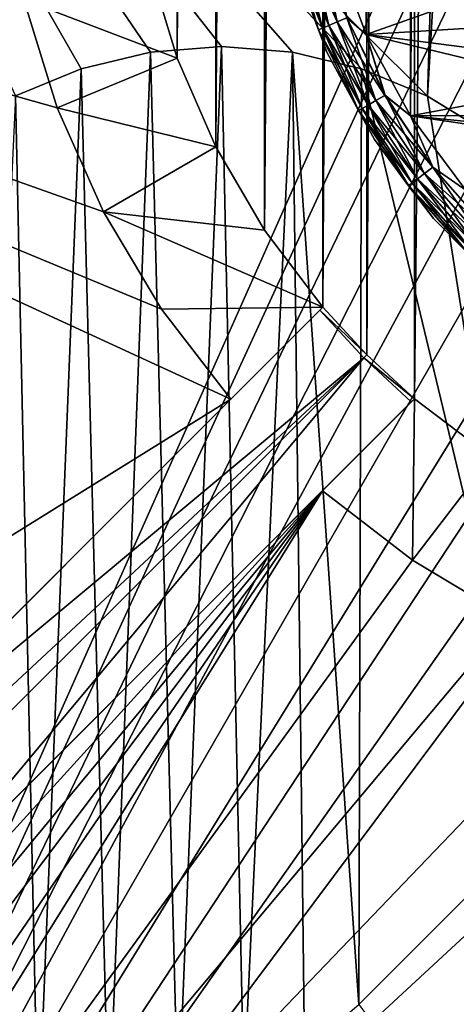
# Model space of a CAD drawing. Header units: metres. Extents: x -205 to 205, y -104 to 104.
# Tile 18 of 256: x -179.35 to -174.29, y -51.78 to -40.39. Entities that reach past the tile are written whole.
import ezdxf

# ---------------------------------------------------------------- set-up
doc = ezdxf.new("R2010")
doc.units = ezdxf.units.M
doc.layers.add('solid_01_2-CONSUMER_EHM_BOX_SW0001', color=7, linetype='CONTINUOUS')

msp = doc.modelspace()

# ---------------------------------------------------------------- linework, layer by layer
at = {"layer": 'solid_01_2-CONSUMER_EHM_BOX_SW0001'}
for points in [[(-200.010849, -74.958488), (-200.010773, 75.041512), (-0.010778, 75.04142)], [(-0.010849, -74.95858), (-200.010849, -74.958488), (-0.010778, 75.04142)], [(-174.012405, -37.447227, 75), (-185.602478, 63.645401, 75), (-185.61615, -63.545567, 75)], [(-174.779678, -44.773994, 63.099998), (-174.770035, 44.871502, 63.099998), (-173.878281, 45.545788, 63.099998)], [(-173.888062, -45.448475, 63.099998), (-174.779678, -44.773994, 63.099998), (-173.878281, 45.545788, 63.099998)], [(-175.330902, -44.264553, 63.099998), (-175.321365, 44.362179, 63.099998), (-174.770035, 44.871502, 63.099998)], [(-174.779678, -44.773994, 63.099998), (-175.330902, -44.264553, 63.099998), (-174.770035, 44.871502, 63.099998)], [(-175.840179, -43.713184, 63.099998), (-175.83078, 43.810917, 63.099998), (-175.321365, 44.362179, 63.099998)], [(-175.330902, -44.264553, 63.099998), (-175.840179, -43.713184, 63.099998), (-175.321365, 44.362179, 63.099998)], [(-176.514404, -42.821381, 63.099998), (-176.505188, 42.919262, 63.099998), (-175.83078, 43.810917, 63.099998)], [(-175.840179, -43.713184, 63.099998), (-176.514404, -42.821381, 63.099998), (-175.83078, 43.810917, 63.099998)], [(-177.078964, -41.857002, 63.099998), (-177.069962, 41.955006, 63.099998), (-176.505188, 42.919262, 63.099998)], [(-176.514404, -42.821381, 63.099998), (-177.078964, -41.857002, 63.099998), (-176.505188, 42.919262, 63.099998)], [(-174.82457, -41.498524, 46), (-174.812668, 41.604301, 46), (-174.170227, 42.462925, 46)], [(-174.182373, -42.35733, 46), (-174.82457, -41.498524, 46), (-174.170227, 42.462925, 46)], [(-177.52652, -40.832653, 63.099998), (-177.517731, 40.930752, 63.099998), (-177.069962, 41.955006, 63.099998)], [(-177.078964, -41.857002, 63.099998), (-177.52652, -40.832653, 63.099998), (-177.069962, 41.955006, 63.099998)], [(-175.337875, -40.556561, 46), (-175.326248, 40.662487, 46), (-174.812668, 41.604301, 46)], [(-174.82457, -41.498524, 46), (-175.337875, -40.556561, 46), (-174.812668, 41.604301, 46)], [(-177.52652, -40.832653, 63.099998), (-177.850632, -39.762821, 63.099998), (-177.517731, 40.930752, 63.099998)], [(-175.337875, -40.556561, 46), (-175.71199, -39.549446, 46), (-175.326248, 40.662487, 46)], [(-174.629578, -41.269318, 13.5), (-174.512405, -37.447155, 13.5), (-183.547226, -32.399563, 13.5)], [(-175.391022, -40.955086, 13.5), (-174.629578, -41.269318, 13.5), (-183.547226, -32.399563, 13.5)], [(-176.191681, -40.761536, 13.5), (-175.391022, -40.955086, 13.5), (-183.547226, -32.399563, 13.5)], [(-177.012955, -40.697987, 13.5), (-176.191681, -40.761536, 13.5), (-183.547226, -32.399563, 13.5)], [(-177.834229, -40.761326, 13.5), (-177.012955, -40.697987, 13.5), (-183.547226, -32.399563, 13.5)], [(-178.634933, -40.954666, 13.5), (-177.834229, -40.761326, 13.5), (-183.547226, -32.399563, 13.5)], [(-179.396439, -41.268688, 13.5), (-178.634933, -40.954666, 13.5), (-183.547226, -32.399563, 13.5)], [(-173.957687, -38.221977, 75), (-174.012405, -37.447227, 75), (-185.61615, -63.545567, 75)], [(-174.629578, -41.269318, 13.5), (-174.452698, -38.292336, 13.5), (-174.512405, -37.447155, 13.5)], [(-192.614853, -54.544563, 72), (-192.612427, -37.544563, 72), (-176.90387, -44.776558, 72)], [(-192.612427, -37.544563, 72), (-177.706772, -43.736126, 72), (-176.90387, -44.776558, 72)], [(-192.612427, -37.544563, 72), (-178.379593, -42.607887, 72), (-177.706772, -43.736126, 72)], [(-192.612427, -37.544563, 72), (-178.91333, -41.406937, 72), (-178.379593, -42.607887, 72)], [(-192.612427, -37.544563, 72), (-179.300034, -40.150902, 72), (-178.91333, -41.406937, 72)], [(-173.792084, -38.989101, 75), (-173.957687, -38.221977, 75), (-185.61615, -63.545567, 75)], [(-174.629578, -41.269318, 13.5), (-173.927902, -41.700817, 13.5), (-174.452698, -38.292336, 13.5)], [(-173.927902, -41.700817, 13.5), (-174.272064, -39.1292, 13.5), (-174.452698, -38.292336, 13.5)], [(-173.517731, -39.727657, 75), (-173.792084, -38.989101, 75), (-185.61615, -63.545567, 75)], [(-176.223785, -39.513088, 46.371098), (-176.175598, -39.500183, 46.25034), (-175.842178, -40.482872, 46.25034)], [(-176.223785, -39.513088, 55.371098), (-176.175598, -39.500183, 55.25034), (-175.842178, -40.482872, 55.25034)], [(-175.88826, -40.501957, 46.371098), (-176.188675, -39.700775, 46.5), (-176.223785, -39.513088, 46.371098)], [(-175.88826, -40.501957, 46.371098), (-176.223785, -39.513088, 46.371098), (-175.842178, -40.482872, 46.25034)], [(-175.88826, -40.501957, 55.371098), (-176.223785, -39.513088, 55.371098), (-175.842178, -40.482872, 55.25034)], [(-176.188675, -39.700775, 55.5), (-176.223785, -39.513088, 55.371098), (-175.88826, -40.501957, 55.371098)], [(-176.175339, -39.500114, 47.750114), (-176.223648, -39.513054, 47.62941), (-175.888138, -40.501907, 47.62941)], [(-176.175339, -39.500114, 56.750114), (-176.223648, -39.513054, 56.62941), (-175.888138, -40.501907, 56.62941)], [(-175.888138, -40.501907, 47.62941), (-176.223648, -39.513054, 47.62941), (-176.188675, -39.700775, 47.5)], [(-175.888138, -40.501907, 56.62941), (-176.223648, -39.513054, 56.62941), (-176.188675, -39.700775, 56.5)], [(-176.175598, -39.500183, 46.25034), (-176.098831, -39.479626, 46.146633), (-175.768753, -40.452473, 46.146633)], [(-176.175598, -39.500183, 55.25034), (-176.098831, -39.479626, 55.146633), (-175.768753, -40.452473, 55.146633)], [(-175.842178, -40.482872, 46.25034), (-176.175598, -39.500183, 46.25034), (-175.768753, -40.452473, 46.146633)], [(-175.842178, -40.482872, 55.25034), (-176.175598, -39.500183, 55.25034), (-175.768753, -40.452473, 55.146633)], [(-176.098465, -39.47953, 47.853737), (-176.175339, -39.500114, 47.750114), (-175.841934, -40.482773, 47.750114)], [(-176.098465, -39.47953, 56.853737), (-176.175339, -39.500114, 56.750114), (-175.841934, -40.482773, 56.750114)], [(-175.841934, -40.482773, 47.750114), (-176.175339, -39.500114, 47.750114), (-175.888138, -40.501907, 47.62941)], [(-175.841934, -40.482773, 56.750114), (-176.175339, -39.500114, 56.750114), (-175.888138, -40.501907, 56.62941)], [(-176.098831, -39.479626, 46.146633), (-175.998734, -39.45282, 46.067051), (-175.673004, -40.41283, 46.067051)], [(-176.098831, -39.479626, 55.146633), (-175.998734, -39.45282, 55.067051), (-175.673004, -40.41283, 55.067051)], [(-175.768753, -40.452473, 46.146633), (-176.098831, -39.479626, 46.146633), (-175.673004, -40.41283, 46.067051)], [(-175.768753, -40.452473, 55.146633), (-176.098831, -39.479626, 55.146633), (-175.673004, -40.41283, 55.067051)], [(-175.998291, -39.452702, 47.933208), (-176.098465, -39.47953, 47.853737), (-175.768402, -40.452328, 47.853737)], [(-175.998291, -39.452702, 56.933208), (-176.098465, -39.47953, 56.853737), (-175.768402, -40.452328, 56.853737)], [(-175.768402, -40.452328, 47.853737), (-176.098465, -39.47953, 47.853737), (-175.841934, -40.482773, 47.750114)], [(-175.768402, -40.452328, 56.853737), (-176.098465, -39.47953, 56.853737), (-175.841934, -40.482773, 56.750114)], [(-175.673004, -40.41283, 46.067051), (-175.998734, -39.45282, 46.067051), (-175.561478, -40.366653, 46.017036)], [(-175.673004, -40.41283, 55.067051), (-175.998734, -39.45282, 55.067051), (-175.561478, -40.366653, 55.017036)], [(-175.881653, -39.421463, 47.983097), (-175.998291, -39.452702, 47.933208), (-175.672592, -40.412655, 47.933208)], [(-175.881653, -39.421463, 56.983097), (-175.998291, -39.452702, 56.933208), (-175.672592, -40.412655, 56.933208)], [(-175.672592, -40.412655, 47.933208), (-175.998291, -39.452702, 47.933208), (-175.768402, -40.452328, 47.853737)], [(-175.672592, -40.412655, 56.933208), (-175.998291, -39.452702, 56.933208), (-175.768402, -40.452328, 56.853737)], [(-175.56102, -40.366459, 47.983097), (-175.881653, -39.421463, 47.983097), (-175.672592, -40.412655, 47.933208)], [(-175.56102, -40.366459, 56.983097), (-175.881653, -39.421463, 56.983097), (-175.672592, -40.412655, 56.933208)], [(-175.71199, -39.549446, 48), (-175.337875, -40.556561, 48), (-172.967651, -39.717575, 48)], [(-175.56102, -40.366459, 47.983097), (-175.337875, -40.556561, 48), (-175.71199, -39.549446, 48)], [(-172.967651, -39.717575, 57), (-175.71199, -39.549446, 57), (-175.337875, -40.556561, 57)], [(-175.56102, -40.366459, 56.983097), (-175.337875, -40.556561, 57), (-175.71199, -39.549446, 57)], [(-172.558014, -40.386196, 55), (-175.337875, -40.556561, 55), (-175.71199, -39.549446, 55)], [(-175.561478, -40.366653, 55.017036), (-175.71199, -39.549446, 55), (-175.337875, -40.556561, 55)], [(-175.561478, -40.366653, 46.017036), (-175.71199, -39.549446, 46), (-175.337875, -40.556561, 46)], [(-173.141312, -40.4184, 75), (-173.517731, -39.727657, 75), (-185.61615, -63.545567, 75)], [(-175.888138, -40.501907, 47.62941), (-176.188675, -39.700775, 47.5), (-175.789948, -40.770294, 47.5)], [(-175.789948, -40.770294, 46.5), (-175.789948, -40.770294, 47.5), (-176.188675, -39.700775, 47.5)], [(-176.188675, -39.700775, 46.5), (-175.789948, -40.770294, 46.5), (-176.188675, -39.700775, 47.5)], [(-175.88826, -40.501957, 46.371098), (-175.789948, -40.770294, 46.5), (-176.188675, -39.700775, 46.5)], [(-175.789948, -40.770294, 55.5), (-176.188675, -39.700775, 55.5), (-175.88826, -40.501957, 55.371098)], [(-176.188675, -39.700775, 56.5), (-176.188675, -39.700775, 55.5), (-175.789948, -40.770294, 55.5)], [(-176.188675, -39.700775, 56.5), (-175.789948, -40.770294, 55.5), (-175.789948, -40.770294, 56.5)], [(-175.888138, -40.501907, 56.62941), (-176.188675, -39.700775, 56.5), (-175.789948, -40.770294, 56.5)], [(-175.337875, -40.556561, 48), (-172.558029, -40.386196, 48), (-172.967651, -39.717575, 48)], [(-172.558029, -40.386196, 57), (-172.967651, -39.717575, 57), (-175.337875, -40.556561, 57)], [(-179.300034, -40.150902, 69.5), (-177.850632, -39.762821, 69.5), (-177.52652, -40.832653, 69.5)], [(-177.850632, -39.762821, 69.5), (-177.850632, -39.762821, 63.099998), (-177.52652, -40.832653, 63.099998)], [(-177.850632, -39.762821, 69.5), (-177.52652, -40.832653, 63.099998), (-177.52652, -40.832653, 69.5)], [(-178.91333, -41.406937, 69.5), (-178.91333, -41.406937, 72), (-179.300034, -40.150902, 72)], [(-178.91333, -41.406937, 69.5), (-179.300034, -40.150902, 72), (-179.300034, -40.150902, 69.5)], [(-178.91333, -41.406937, 69.5), (-179.300034, -40.150902, 69.5), (-177.52652, -40.832653, 69.5)], [(-172.67038, -41.048183, 75), (-173.141312, -40.4184, 75), (-185.61615, -63.545567, 75)], [(-175.768753, -40.452473, 46.146633), (-175.673004, -40.41283, 46.067051), (-175.224762, -41.322109, 46.067051)], [(-175.768753, -40.452473, 55.146633), (-175.673004, -40.41283, 55.067051), (-175.224762, -41.322109, 55.067051)], [(-175.672592, -40.412655, 47.933208), (-175.768402, -40.452328, 47.853737), (-175.314194, -41.373726, 47.853737)], [(-175.672592, -40.412655, 56.933208), (-175.768402, -40.452328, 56.853737), (-175.314194, -41.373726, 56.853737)], [(-175.673004, -40.41283, 46.067051), (-175.561478, -40.366653, 46.017036), (-175.120224, -41.261772, 46.017036)], [(-175.673004, -40.41283, 55.067051), (-175.561478, -40.366653, 55.017036), (-175.120224, -41.261772, 55.017036)], [(-175.224762, -41.322109, 46.067051), (-175.673004, -40.41283, 46.067051), (-175.120224, -41.261772, 46.017036)], [(-175.224762, -41.322109, 55.067051), (-175.673004, -40.41283, 55.067051), (-175.120224, -41.261772, 55.017036)], [(-175.56102, -40.366459, 47.983097), (-175.672592, -40.412655, 47.933208), (-175.224365, -41.321884, 47.933208)], [(-175.56102, -40.366459, 56.983097), (-175.672592, -40.412655, 56.933208), (-175.224365, -41.321884, 56.933208)], [(-175.224365, -41.321884, 47.933208), (-175.672592, -40.412655, 47.933208), (-175.314194, -41.373726, 47.853737)], [(-175.224365, -41.321884, 56.933208), (-175.672592, -40.412655, 56.933208), (-175.314194, -41.373726, 56.853737)], [(-175.120224, -41.261772, 55.017036), (-175.561478, -40.366653, 55.017036), (-175.337875, -40.556561, 55)], [(-175.120224, -41.261772, 46.017036), (-175.561478, -40.366653, 46.017036), (-175.337875, -40.556561, 46)], [(-175.119781, -41.26152, 47.983097), (-175.337875, -40.556561, 48), (-175.56102, -40.366459, 47.983097)], [(-175.119781, -41.26152, 56.983097), (-175.337875, -40.556561, 57), (-175.56102, -40.366459, 56.983097)], [(-175.119781, -41.26152, 47.983097), (-175.56102, -40.366459, 47.983097), (-175.224365, -41.321884, 47.933208)], [(-175.119781, -41.26152, 56.983097), (-175.56102, -40.366459, 56.983097), (-175.224365, -41.321884, 56.933208)], [(-175.337875, -40.556561, 48), (-172.048462, -40.983047, 48), (-172.558029, -40.386196, 48)], [(-172.048462, -40.983047, 57), (-172.558029, -40.386196, 57), (-175.337875, -40.556561, 57)], [(-172.558014, -40.386196, 55), (-172.048447, -40.983047, 55), (-175.337875, -40.556561, 55)], [(-175.88826, -40.501957, 46.371098), (-175.842178, -40.482872, 46.25034), (-175.383331, -41.413635, 46.25034)], [(-175.88826, -40.501957, 55.371098), (-175.842178, -40.482872, 55.25034), (-175.383331, -41.413635, 55.25034)], [(-175.426544, -41.438572, 46.371098), (-175.789948, -40.770294, 46.5), (-175.88826, -40.501957, 46.371098)], [(-175.426544, -41.438572, 46.371098), (-175.88826, -40.501957, 46.371098), (-175.383331, -41.413635, 46.25034)], [(-175.426544, -41.438572, 55.371098), (-175.88826, -40.501957, 55.371098), (-175.383331, -41.413635, 55.25034)], [(-175.789948, -40.770294, 55.5), (-175.88826, -40.501957, 55.371098), (-175.426544, -41.438572, 55.371098)], [(-175.841934, -40.482773, 47.750114), (-175.888138, -40.501907, 47.62941), (-175.426422, -41.438507, 47.62941)], [(-175.841934, -40.482773, 56.750114), (-175.888138, -40.501907, 56.62941), (-175.426422, -41.438507, 56.62941)], [(-175.426422, -41.438507, 47.62941), (-175.888138, -40.501907, 47.62941), (-175.789948, -40.770294, 47.5)], [(-175.426422, -41.438507, 56.62941), (-175.888138, -40.501907, 56.62941), (-175.789948, -40.770294, 56.5)], [(-175.842178, -40.482872, 46.25034), (-175.768753, -40.452473, 46.146633), (-175.314514, -41.373909, 46.146633)], [(-175.842178, -40.482872, 55.25034), (-175.768753, -40.452473, 55.146633), (-175.314514, -41.373909, 55.146633)], [(-175.383331, -41.413635, 46.25034), (-175.842178, -40.482872, 46.25034), (-175.314514, -41.373909, 46.146633)], [(-175.383331, -41.413635, 55.25034), (-175.842178, -40.482872, 55.25034), (-175.314514, -41.373909, 55.146633)], [(-175.768402, -40.452328, 47.853737), (-175.841934, -40.482773, 47.750114), (-175.383118, -41.413506, 47.750114)], [(-175.768402, -40.452328, 56.853737), (-175.841934, -40.482773, 56.750114), (-175.383118, -41.413506, 56.750114)], [(-175.383118, -41.413506, 47.750114), (-175.841934, -40.482773, 47.750114), (-175.426422, -41.438507, 47.62941)], [(-175.383118, -41.413506, 56.750114), (-175.841934, -40.482773, 56.750114), (-175.426422, -41.438507, 56.62941)], [(-175.314514, -41.373909, 46.146633), (-175.768753, -40.452473, 46.146633), (-175.224762, -41.322109, 46.067051)], [(-175.314514, -41.373909, 55.146633), (-175.768753, -40.452473, 55.146633), (-175.224762, -41.322109, 55.067051)], [(-175.314194, -41.373726, 47.853737), (-175.768402, -40.452328, 47.853737), (-175.383118, -41.413506, 47.750114)], [(-175.314194, -41.373726, 56.853737), (-175.768402, -40.452328, 56.853737), (-175.383118, -41.413506, 56.750114)], [(-175.337875, -40.556561, 48), (-174.82457, -41.498524, 48), (-172.048462, -40.983047, 48)], [(-175.119781, -41.26152, 47.983097), (-174.82457, -41.498524, 48), (-175.337875, -40.556561, 48)], [(-172.048462, -40.983047, 57), (-175.337875, -40.556561, 57), (-174.82457, -41.498524, 57)], [(-175.119781, -41.26152, 56.983097), (-174.82457, -41.498524, 57), (-175.337875, -40.556561, 57)], [(-171.451752, -41.492786, 55), (-174.82457, -41.498524, 55), (-175.337875, -40.556561, 55)], [(-175.120224, -41.261772, 55.017036), (-175.337875, -40.556561, 55), (-174.82457, -41.498524, 55)], [(-172.048447, -40.983047, 55), (-171.451752, -41.492786, 55), (-175.337875, -40.556561, 55)], [(-175.120224, -41.261772, 46.017036), (-175.337875, -40.556561, 46), (-174.82457, -41.498524, 46)], [(-178.635315, -40.953541, 3.5), (-177.834229, -40.761326, 13.5), (-178.634933, -40.954666, 13.5)], [(-178.635315, -40.953541, 3.5), (-177.834213, -40.76133, 3.5), (-177.834229, -40.761326, 13.5)], [(-178.635315, -40.953541, 3.5), (-178.314651, -53.253284, 3.5), (-177.834213, -40.76133, 3.5)], [(-177.834213, -40.76133, 3.5), (-178.314651, -53.253284, 3.5), (-177.513565, -53.061069, 3.5)], [(-177.834213, -40.76133, 3.5), (-177.012955, -40.697987, 13.5), (-177.834229, -40.761326, 13.5)], [(-177.834213, -40.76133, 3.5), (-177.012909, -40.6968, 3.5), (-177.012955, -40.697987, 13.5)], [(-177.834213, -40.76133, 3.5), (-177.513565, -53.061069, 3.5), (-177.012909, -40.6968, 3.5)], [(-177.012909, -40.6968, 3.5), (-177.513565, -53.061069, 3.5), (-176.752411, -52.745911, 3.5)], [(-177.012909, -40.6968, 3.5), (-176.191681, -40.761536, 13.5), (-177.012955, -40.697987, 13.5)], [(-177.012909, -40.6968, 3.5), (-176.19162, -40.761551, 3.5), (-176.191681, -40.761536, 13.5)], [(-177.012909, -40.6968, 3.5), (-176.752411, -52.745911, 3.5), (-176.19162, -40.761551, 3.5)], [(-176.19162, -40.761551, 3.5), (-176.752411, -52.745911, 3.5), (-176.049957, -52.315571, 3.5)], [(-176.19162, -40.761551, 3.5), (-175.391022, -40.955086, 13.5), (-176.191681, -40.761536, 13.5)], [(-176.19162, -40.761551, 3.5), (-175.390579, -40.953983, 3.5), (-175.391022, -40.955086, 13.5)], [(-176.19162, -40.761551, 3.5), (-176.049957, -52.315571, 3.5), (-175.423477, -51.780655, 3.5)], [(-176.19162, -40.761551, 3.5), (-175.423477, -51.780655, 3.5), (-175.390579, -40.953983, 3.5)], [(-175.426422, -41.438507, 47.62941), (-175.789948, -40.770294, 47.5), (-175.243057, -41.772179, 47.5)], [(-175.243057, -41.772179, 46.5), (-175.243057, -41.772179, 47.5), (-175.789948, -40.770294, 47.5)], [(-175.789948, -40.770294, 46.5), (-175.243057, -41.772179, 46.5), (-175.789948, -40.770294, 47.5)], [(-175.426544, -41.438572, 46.371098), (-175.243057, -41.772179, 46.5), (-175.789948, -40.770294, 46.5)], [(-175.243057, -41.772179, 55.5), (-175.789948, -40.770294, 55.5), (-175.426544, -41.438572, 55.371098)], [(-175.789948, -40.770294, 56.5), (-175.789948, -40.770294, 55.5), (-175.243057, -41.772179, 55.5)], [(-175.789948, -40.770294, 56.5), (-175.243057, -41.772179, 55.5), (-175.243057, -41.772179, 56.5)], [(-175.426422, -41.438507, 56.62941), (-175.789948, -40.770294, 56.5), (-175.243057, -41.772179, 56.5)], [(-178.91333, -41.406937, 69.5), (-177.52652, -40.832653, 69.5), (-177.078964, -41.857002, 69.5)], [(-177.52652, -40.832653, 69.5), (-177.52652, -40.832653, 63.099998), (-177.078964, -41.857002, 63.099998)], [(-177.52652, -40.832653, 69.5), (-177.078964, -41.857002, 63.099998), (-177.078964, -41.857002, 69.5)], [(-179.396454, -41.2687, 3.5), (-178.635315, -40.953541, 3.5), (-179.396439, -41.268688, 13.5)], [(-179.396454, -41.2687, 3.5), (-179.135956, -53.31781, 3.5), (-178.635315, -40.953541, 3.5)], [(-178.635315, -40.953541, 3.5), (-178.634933, -40.954666, 13.5), (-179.396439, -41.268688, 13.5)], [(-178.635315, -40.953541, 3.5), (-179.135956, -53.31781, 3.5), (-178.314651, -53.253284, 3.5)], [(-175.390579, -40.953983, 3.5), (-175.423477, -51.780655, 3.5), (-173.301849, -49.659637, 3.5)], [(-175.390579, -40.953983, 3.5), (-174.629578, -41.269318, 13.5), (-175.391022, -40.955086, 13.5)], [(-175.390579, -40.953983, 3.5), (-174.629501, -41.26936, 3.5), (-174.629578, -41.269318, 13.5)], [(-175.390579, -40.953983, 3.5), (-173.301849, -49.659637, 3.5), (-174.629501, -41.26936, 3.5)], [(-174.82457, -41.498524, 48), (-171.451752, -41.492786, 48), (-172.048462, -40.983047, 48)], [(-171.451752, -41.492786, 57), (-172.048462, -40.983047, 57), (-174.82457, -41.498524, 57)], [(-172.11377, -41.604958, 75), (-172.67038, -41.048183, 75), (-185.61615, -63.545567, 75)], [(-179.396454, -41.2687, 3.5), (-179.957245, -53.253059, 3.5), (-179.135956, -53.31781, 3.5)], [(-175.314514, -41.373909, 46.146633), (-175.224762, -41.322109, 46.067051), (-174.661667, -42.165104, 46.067051)], [(-175.314514, -41.373909, 55.146633), (-175.224762, -41.322109, 55.067051), (-174.661667, -42.165104, 55.067051)], [(-175.224365, -41.321884, 47.933208), (-175.314194, -41.373726, 47.853737), (-174.743591, -42.227951, 47.853737)], [(-175.224365, -41.321884, 56.933208), (-175.314194, -41.373726, 56.853737), (-174.743591, -42.227951, 56.853737)], [(-175.224762, -41.322109, 46.067051), (-175.120224, -41.261772, 46.017036), (-174.565887, -42.091637, 46.017036)], [(-175.224762, -41.322109, 55.067051), (-175.120224, -41.261772, 55.017036), (-174.565887, -42.091637, 55.017036)], [(-174.661667, -42.165104, 46.067051), (-175.224762, -41.322109, 46.067051), (-174.565887, -42.091637, 46.017036)], [(-174.661667, -42.165104, 55.067051), (-175.224762, -41.322109, 55.067051), (-174.565887, -42.091637, 55.017036)], [(-175.119781, -41.26152, 47.983097), (-175.224365, -41.321884, 47.933208), (-174.661301, -42.164829, 47.933208)], [(-175.119781, -41.26152, 56.983097), (-175.224365, -41.321884, 56.933208), (-174.661301, -42.164829, 56.933208)], [(-174.661301, -42.164829, 47.933208), (-175.224365, -41.321884, 47.933208), (-174.743591, -42.227951, 47.853737)], [(-174.661301, -42.164829, 56.933208), (-175.224365, -41.321884, 56.933208), (-174.743591, -42.227951, 56.853737)], [(-174.565887, -42.091637, 55.017036), (-175.120224, -41.261772, 55.017036), (-174.82457, -41.498524, 55)], [(-174.565887, -42.091637, 46.017036), (-175.120224, -41.261772, 46.017036), (-174.82457, -41.498524, 46)], [(-174.565491, -42.091331, 47.983097), (-174.82457, -41.498524, 48), (-175.119781, -41.26152, 47.983097)], [(-174.565491, -42.091331, 56.983097), (-174.82457, -41.498524, 57), (-175.119781, -41.26152, 56.983097)], [(-174.565491, -42.091331, 47.983097), (-175.119781, -41.26152, 47.983097), (-174.661301, -42.164829, 47.933208)], [(-174.565491, -42.091331, 56.983097), (-175.119781, -41.26152, 56.983097), (-174.661301, -42.164829, 56.933208)], [(-174.629501, -41.26936, 3.5), (-173.927902, -41.700817, 13.5), (-174.629578, -41.269318, 13.5)], [(-174.629501, -41.26936, 3.5), (-173.927139, -41.699902, 3.5), (-173.927902, -41.700817, 13.5)], [(-174.629501, -41.26936, 3.5), (-173.301849, -49.659637, 3.5), (-173.927139, -41.699902, 3.5)], [(-178.379593, -42.607887, 69.5), (-178.379593, -42.607887, 72), (-178.91333, -41.406937, 72)], [(-178.379593, -42.607887, 69.5), (-178.91333, -41.406937, 72), (-178.91333, -41.406937, 69.5)], [(-178.379593, -42.607887, 69.5), (-178.91333, -41.406937, 69.5), (-177.078964, -41.857002, 69.5)], [(-175.426544, -41.438572, 46.371098), (-175.383331, -41.413635, 46.25034), (-174.806931, -42.276543, 46.25034)], [(-175.426544, -41.438572, 55.371098), (-175.383331, -41.413635, 55.25034), (-174.806931, -42.276543, 55.25034)], [(-174.846527, -42.306908, 46.371098), (-175.243057, -41.772179, 46.5), (-175.426544, -41.438572, 46.371098)], [(-174.846527, -42.306908, 46.371098), (-175.426544, -41.438572, 46.371098), (-174.806931, -42.276543, 46.25034)], [(-174.846527, -42.306908, 55.371098), (-175.426544, -41.438572, 55.371098), (-174.806931, -42.276543, 55.25034)], [(-175.243057, -41.772179, 55.5), (-175.426544, -41.438572, 55.371098), (-174.846527, -42.306908, 55.371098)], [(-175.383118, -41.413506, 47.750114), (-175.426422, -41.438507, 47.62941), (-174.84642, -42.306828, 47.62941)], [(-175.383118, -41.413506, 56.750114), (-175.426422, -41.438507, 56.62941), (-174.84642, -42.306828, 56.62941)], [(-174.84642, -42.306828, 47.62941), (-175.426422, -41.438507, 47.62941), (-175.243057, -41.772179, 47.5)], [(-174.84642, -42.306828, 56.62941), (-175.426422, -41.438507, 56.62941), (-175.243057, -41.772179, 56.5)], [(-175.383331, -41.413635, 46.25034), (-175.314514, -41.373909, 46.146633), (-174.743881, -42.228176, 46.146633)], [(-175.383331, -41.413635, 55.25034), (-175.314514, -41.373909, 55.146633), (-174.743881, -42.228176, 55.146633)], [(-174.806931, -42.276543, 46.25034), (-175.383331, -41.413635, 46.25034), (-174.743881, -42.228176, 46.146633)], [(-174.806931, -42.276543, 55.25034), (-175.383331, -41.413635, 55.25034), (-174.743881, -42.228176, 55.146633)], [(-175.314194, -41.373726, 47.853737), (-175.383118, -41.413506, 47.750114), (-174.806732, -42.276386, 47.750114)], [(-175.314194, -41.373726, 56.853737), (-175.383118, -41.413506, 56.750114), (-174.806732, -42.276386, 56.750114)], [(-174.806732, -42.276386, 47.750114), (-175.383118, -41.413506, 47.750114), (-174.84642, -42.306828, 47.62941)], [(-174.806732, -42.276386, 56.750114), (-175.383118, -41.413506, 56.750114), (-174.84642, -42.306828, 56.62941)], [(-174.743881, -42.228176, 46.146633), (-175.314514, -41.373909, 46.146633), (-174.661667, -42.165104, 46.067051)], [(-174.743881, -42.228176, 55.146633), (-175.314514, -41.373909, 55.146633), (-174.661667, -42.165104, 55.067051)], [(-174.743591, -42.227951, 47.853737), (-175.314194, -41.373726, 47.853737), (-174.806732, -42.276386, 47.750114)], [(-174.743591, -42.227951, 56.853737), (-175.314194, -41.373726, 56.853737), (-174.806732, -42.276386, 56.750114)], [(-174.82457, -41.498524, 48), (-170.783249, -41.902599, 48), (-171.451752, -41.492786, 48)], [(-170.783249, -41.902599, 57), (-171.451752, -41.492786, 57), (-174.82457, -41.498524, 57)], [(-171.451752, -41.492786, 55), (-170.783249, -41.902599, 55), (-174.82457, -41.498524, 55)], [(-174.82457, -41.498524, 48), (-174.182373, -42.35733, 48), (-170.783249, -41.902599, 48)], [(-174.565491, -42.091331, 47.983097), (-174.182373, -42.35733, 48), (-174.82457, -41.498524, 48)], [(-170.783249, -41.902599, 57), (-174.82457, -41.498524, 57), (-174.182373, -42.35733, 57)], [(-174.565491, -42.091331, 56.983097), (-174.182373, -42.35733, 57), (-174.82457, -41.498524, 57)], [(-170.057831, -42.203182, 55), (-174.182373, -42.35733, 55), (-174.82457, -41.498524, 55)], [(-174.565887, -42.091637, 55.017036), (-174.82457, -41.498524, 55), (-174.182373, -42.35733, 55)], [(-170.783249, -41.902599, 55), (-170.057831, -42.203182, 55), (-174.82457, -41.498524, 55)], [(-174.565887, -42.091637, 46.017036), (-174.82457, -41.498524, 46), (-174.182373, -42.35733, 46)], [(-171.484116, -42.076073, 75), (-172.11377, -41.604958, 75), (-185.61615, -63.545567, 75)], [(-174.84642, -42.306828, 47.62941), (-175.243057, -41.772179, 47.5), (-174.559158, -42.686035, 47.5)], [(-174.559158, -42.686035, 46.5), (-174.559158, -42.686035, 47.5), (-175.243057, -41.772179, 47.5)], [(-175.243057, -41.772179, 46.5), (-174.559158, -42.686035, 46.5), (-175.243057, -41.772179, 47.5)], [(-174.846527, -42.306908, 46.371098), (-174.559158, -42.686035, 46.5), (-175.243057, -41.772179, 46.5)], [(-174.559158, -42.686035, 55.5), (-175.243057, -41.772179, 55.5), (-174.846527, -42.306908, 55.371098)], [(-175.243057, -41.772179, 56.5), (-175.243057, -41.772179, 55.5), (-174.559158, -42.686035, 55.5)], [(-175.243057, -41.772179, 56.5), (-174.559158, -42.686035, 55.5), (-174.559158, -42.686035, 56.5)], [(-174.84642, -42.306828, 56.62941), (-175.243057, -41.772179, 56.5), (-174.559158, -42.686035, 56.5)], [(-178.379593, -42.607887, 69.5), (-177.078964, -41.857002, 69.5), (-176.514404, -42.821381, 69.5)], [(-177.078964, -41.857002, 69.5), (-177.078964, -41.857002, 63.099998), (-176.514404, -42.821381, 63.099998)], [(-177.078964, -41.857002, 69.5), (-176.514404, -42.821381, 63.099998), (-176.514404, -42.821381, 69.5)], [(-170.793488, -42.452682, 75), (-171.484116, -42.076073, 75), (-185.61615, -63.545567, 75)], [(-174.661667, -42.165104, 46.067051), (-174.565887, -42.091637, 46.017036), (-173.90799, -42.842049, 46.017036)], [(-174.661667, -42.165104, 55.067051), (-174.565887, -42.091637, 55.017036), (-173.90799, -42.842049, 55.017036)], [(-174.565491, -42.091331, 47.983097), (-174.661301, -42.164829, 47.933208), (-173.993027, -42.927067, 47.933208)], [(-174.565491, -42.091331, 56.983097), (-174.661301, -42.164829, 56.933208), (-173.993027, -42.927067, 56.933208)], [(-173.90799, -42.842049, 55.017036), (-174.565887, -42.091637, 55.017036), (-174.182373, -42.35733, 55)], [(-173.90799, -42.842049, 46.017036), (-174.565887, -42.091637, 46.017036), (-174.182373, -42.35733, 46)], [(-173.907623, -42.84169, 47.983097), (-174.182373, -42.35733, 48), (-174.565491, -42.091331, 47.983097)], [(-173.907623, -42.84169, 56.983097), (-174.182373, -42.35733, 57), (-174.565491, -42.091331, 56.983097)], [(-173.907623, -42.84169, 47.983097), (-174.565491, -42.091331, 47.983097), (-173.993027, -42.927067, 47.933208)], [(-173.907623, -42.84169, 56.983097), (-174.565491, -42.091331, 56.983097), (-173.993027, -42.927067, 56.933208)], [(-174.806931, -42.276543, 46.25034), (-174.743881, -42.228176, 46.146633), (-174.066635, -43.000652, 46.146633)], [(-174.806931, -42.276543, 55.25034), (-174.743881, -42.228176, 55.146633), (-174.066635, -43.000652, 55.146633)], [(-174.743591, -42.227951, 47.853737), (-174.806732, -42.276386, 47.750114), (-174.12265, -43.056652, 47.750114)], [(-174.743591, -42.227951, 56.853737), (-174.806732, -42.276386, 56.750114), (-174.12265, -43.056652, 56.750114)], [(-174.743881, -42.228176, 46.146633), (-174.661667, -42.165104, 46.067051), (-173.993347, -42.927387, 46.067051)], [(-174.743881, -42.228176, 55.146633), (-174.661667, -42.165104, 55.067051), (-173.993347, -42.927387, 55.067051)], [(-174.066635, -43.000652, 46.146633), (-174.743881, -42.228176, 46.146633), (-173.993347, -42.927387, 46.067051)], [(-174.066635, -43.000652, 55.146633), (-174.743881, -42.228176, 55.146633), (-173.993347, -42.927387, 55.067051)], [(-174.661301, -42.164829, 47.933208), (-174.743591, -42.227951, 47.853737), (-174.066376, -43.000389, 47.853737)], [(-174.661301, -42.164829, 56.933208), (-174.743591, -42.227951, 56.853737), (-174.066376, -43.000389, 56.853737)], [(-174.066376, -43.000389, 47.853737), (-174.743591, -42.227951, 47.853737), (-174.12265, -43.056652, 47.750114)], [(-174.066376, -43.000389, 56.853737), (-174.743591, -42.227951, 56.853737), (-174.12265, -43.056652, 56.750114)], [(-173.993347, -42.927387, 46.067051), (-174.661667, -42.165104, 46.067051), (-173.90799, -42.842049, 46.017036)], [(-173.993347, -42.927387, 55.067051), (-174.661667, -42.165104, 55.067051), (-173.90799, -42.842049, 55.017036)], [(-173.993027, -42.927067, 47.933208), (-174.661301, -42.164829, 47.933208), (-174.066376, -43.000389, 47.853737)], [(-173.993027, -42.927067, 56.933208), (-174.661301, -42.164829, 56.933208), (-174.066376, -43.000389, 56.853737)], [(-174.846527, -42.306908, 46.371098), (-174.806931, -42.276543, 46.25034), (-174.122833, -43.056835, 46.25034)], [(-174.846527, -42.306908, 55.371098), (-174.806931, -42.276543, 55.25034), (-174.122833, -43.056835, 55.25034)], [(-174.158127, -43.09211, 46.371098), (-174.559158, -42.686035, 46.5), (-174.846527, -42.306908, 46.371098)], [(-174.158127, -43.09211, 46.371098), (-174.846527, -42.306908, 46.371098), (-174.122833, -43.056835, 46.25034)], [(-174.158127, -43.09211, 55.371098), (-174.846527, -42.306908, 55.371098), (-174.122833, -43.056835, 55.25034)], [(-174.559158, -42.686035, 55.5), (-174.846527, -42.306908, 55.371098), (-174.158127, -43.09211, 55.371098)], [(-174.806732, -42.276386, 47.750114), (-174.84642, -42.306828, 47.62941), (-174.15802, -43.092014, 47.62941)], [(-174.806732, -42.276386, 56.750114), (-174.84642, -42.306828, 56.62941), (-174.15802, -43.092014, 56.62941)], [(-174.15802, -43.092014, 47.62941), (-174.84642, -42.306828, 47.62941), (-174.559158, -42.686035, 47.5)], [(-174.15802, -43.092014, 56.62941), (-174.84642, -42.306828, 56.62941), (-174.559158, -42.686035, 56.5)], [(-174.122833, -43.056835, 46.25034), (-174.806931, -42.276543, 46.25034), (-174.066635, -43.000652, 46.146633)], [(-174.122833, -43.056835, 55.25034), (-174.806931, -42.276543, 55.25034), (-174.066635, -43.000652, 55.146633)], [(-174.12265, -43.056652, 47.750114), (-174.806732, -42.276386, 47.750114), (-174.15802, -43.092014, 47.62941)], [(-174.12265, -43.056652, 56.750114), (-174.806732, -42.276386, 56.750114), (-174.15802, -43.092014, 56.62941)], [(-170.055008, -42.727257, 75), (-170.793488, -42.452682, 75), (-185.61615, -63.545567, 75)], [(-177.706772, -43.736126, 69.5), (-177.706772, -43.736126, 72), (-178.379593, -42.607887, 72)], [(-177.706772, -43.736126, 69.5), (-178.379593, -42.607887, 72), (-178.379593, -42.607887, 69.5)], [(-178.379593, -42.607887, 69.5), (-176.514404, -42.821381, 69.5), (-175.840179, -43.713184, 69.5)], [(-177.706772, -43.736126, 69.5), (-178.379593, -42.607887, 69.5), (-175.840179, -43.713184, 69.5)], [(-174.15802, -43.092014, 47.62941), (-174.559158, -42.686035, 47.5), (-173.752167, -43.493259, 47.5)], [(-173.752167, -43.493259, 46.5), (-173.752167, -43.493259, 47.5), (-174.559158, -42.686035, 47.5)], [(-174.559158, -42.686035, 46.5), (-173.752167, -43.493259, 46.5), (-174.559158, -42.686035, 47.5)], [(-174.158127, -43.09211, 46.371098), (-173.752167, -43.493259, 46.5), (-174.559158, -42.686035, 46.5)], [(-173.752167, -43.493259, 55.5), (-174.559158, -42.686035, 55.5), (-174.158127, -43.09211, 55.371098)], [(-174.559158, -42.686035, 56.5), (-174.559158, -42.686035, 55.5), (-173.752167, -43.493259, 55.5)], [(-174.559158, -42.686035, 56.5), (-173.752167, -43.493259, 55.5), (-173.752167, -43.493259, 56.5)], [(-174.15802, -43.092014, 56.62941), (-174.559158, -42.686035, 56.5), (-173.752167, -43.493259, 56.5)], [(-170.055008, -42.727257, 75), (-185.61615, -63.545567, 75), (-76.416145, -63.561199, 75)], [(-176.514404, -42.821381, 69.5), (-176.514404, -42.821381, 63.099998), (-175.840179, -43.713184, 63.099998)], [(-176.514404, -42.821381, 69.5), (-175.840179, -43.713184, 63.099998), (-175.840179, -43.713184, 69.5)], [(-175.875931, -43.748913, 63.120499), (-181.750656, -49.621971, 65.42598), (-176.90387, -44.776558, 69.5)], [(-175.366531, -44.300171, 63.120499), (-181.750656, -49.621971, 65.42598), (-175.875931, -43.748913, 63.120499)], [(-177.706772, -43.736126, 69.5), (-175.840179, -43.713184, 69.5), (-176.90387, -44.776558, 69.5)], [(-176.90387, -44.776558, 69.5), (-176.90387, -44.776558, 72), (-177.706772, -43.736126, 72)], [(-177.706772, -43.736126, 69.5), (-176.90387, -44.776558, 69.5), (-177.706772, -43.736126, 72)], [(-175.875931, -43.748913, 63.120499), (-176.90387, -44.776558, 69.5), (-175.840179, -43.713184, 69.5)], [(-175.840179, -43.713184, 63.099998), (-175.330902, -44.264553, 63.099998), (-175.875931, -43.748913, 63.120499)], [(-175.840179, -43.713184, 63.099998), (-175.875931, -43.748913, 63.120499), (-175.840179, -43.713184, 69.5)], [(-175.366531, -44.300171, 63.120499), (-175.875931, -43.748913, 63.120499), (-175.330902, -44.264553, 63.099998)], [(-175.366531, -44.300171, 63.120499), (-190.323715, -59.253071, 69), (-190.847488, -58.716187, 69)], [(-175.366531, -44.300171, 63.120499), (-190.847488, -58.716187, 69), (-181.750656, -49.621971, 65.42598)], [(-175.366531, -44.300171, 63.120499), (-180.744339, -50.736958, 65.447258), (-190.323715, -59.253071, 69)], [(-175.366531, -44.300171, 63.120499), (-174.815414, -44.809727, 63.120499), (-180.744339, -50.736958, 65.447258)], [(-175.366531, -44.300171, 63.120499), (-175.330902, -44.264553, 63.099998), (-174.779678, -44.773994, 63.099998)], [(-174.815414, -44.809727, 63.120499), (-175.366531, -44.300171, 63.120499), (-174.779678, -44.773994, 63.099998)], [(-175.843353, -45.837368, 69.5), (-174.779678, -44.773994, 63.099998), (-174.779678, -44.773994, 69.5)], [(-174.803146, -46.640572, 69.5), (-175.843353, -45.837368, 69.5), (-174.779678, -44.773994, 69.5)], [(-174.815414, -44.809727, 63.120499), (-174.779678, -44.773994, 63.099998), (-175.843353, -45.837368, 69.5)], [(-173.888062, -45.448475, 69.5), (-174.803146, -46.640572, 69.5), (-174.779678, -44.773994, 69.5)], [(-174.779678, -44.773994, 69.5), (-174.779678, -44.773994, 63.099998), (-173.888062, -45.448475, 63.099998)], [(-173.888062, -45.448475, 69.5), (-174.779678, -44.773994, 69.5), (-173.888062, -45.448475, 63.099998)], [(-192.614853, -54.544563, 72), (-176.90387, -44.776558, 72), (-191.067078, -58.935711, 72)], [(-191.067078, -58.935711, 69), (-191.067078, -58.935711, 72), (-176.90387, -44.776558, 72)], [(-191.067078, -58.935711, 69), (-176.90387, -44.776558, 72), (-190.847488, -58.716187, 69)], [(-181.750656, -49.621971, 65.42598), (-190.847488, -58.716187, 69), (-176.90387, -44.776558, 72)], [(-181.750656, -49.621971, 65.42598), (-176.90387, -44.776558, 72), (-176.90387, -44.776558, 69.5)], [(-174.815414, -44.809727, 63.120499), (-175.843353, -45.837368, 69.5), (-180.744339, -50.736958, 65.447258)], [(-173.888062, -45.448475, 69.5), (-173.67511, -47.313717, 69.5), (-174.803146, -46.640572, 69.5)], [(-189.229156, -60.540295, 72), (-190.006561, -59.996521, 72), (-175.843353, -45.837368, 72)], [(-175.843353, -45.837368, 69.5), (-175.843353, -45.837368, 72), (-190.006561, -59.996521, 72)], [(-180.744339, -50.736958, 65.447258), (-175.843353, -45.837368, 69.5), (-190.006561, -59.996521, 72)], [(-188.385971, -60.973701, 72), (-189.229156, -60.540295, 72), (-175.843353, -45.837368, 72)], [(-187.49086, -61.289497, 72), (-188.385971, -60.973701, 72), (-175.843353, -45.837368, 72)], [(-186.562378, -61.48114, 72), (-187.49086, -61.289497, 72), (-175.843353, -45.837368, 72)], [(-185.61586, -61.545567, 72), (-186.562378, -61.48114, 72), (-175.843353, -45.837368, 72)], [(-174.803146, -46.640572, 72), (-185.61586, -61.545567, 72), (-175.843353, -45.837368, 72)], [(-174.803146, -46.640572, 69.5), (-174.803146, -46.640572, 72), (-175.843353, -45.837368, 72)], [(-174.803146, -46.640572, 69.5), (-175.843353, -45.837368, 72), (-175.843353, -45.837368, 69.5)], [(-174.803146, -46.640572, 72), (-173.67511, -47.313717, 72), (-185.61586, -61.545567, 72)], [(-173.67511, -47.313717, 69.5), (-173.67511, -47.313717, 72), (-174.803146, -46.640572, 72)], [(-173.67511, -47.313717, 69.5), (-174.803146, -46.640572, 72), (-174.803146, -46.640572, 69.5)], [(-173.67511, -47.313717, 72), (-172.474304, -47.847797, 72), (-185.61586, -61.545567, 72)], [(-172.474304, -47.847797, 72), (-171.218384, -48.234859, 72), (-185.61586, -61.545567, 72)], [(-171.218384, -48.234859, 72), (-169.925858, -48.469303, 72), (-185.61586, -61.545567, 72)], [(-169.925858, -48.469303, 72), (-168.613998, -48.548, 72), (-185.61586, -61.545567, 72)], [(-168.613998, -48.548, 72), (-168.61586, -61.548, 72), (-185.61586, -61.545567, 72)], [(-173.301849, -49.659637, 13.5), (-175.423477, -51.780655, 13.5), (-173.848541, -53.879864, 13.5)], [(-173.301849, -49.659637, 3.5), (-175.423477, -51.780655, 13.5), (-173.301849, -49.659637, 13.5)], [(-173.301849, -49.659637, 3.5), (-175.423477, -51.780655, 3.5), (-175.423477, -51.780655, 13.5)]]:
    msp.add_3dface(points, dxfattribs=at)

doc.saveas('drawing.dxf')
